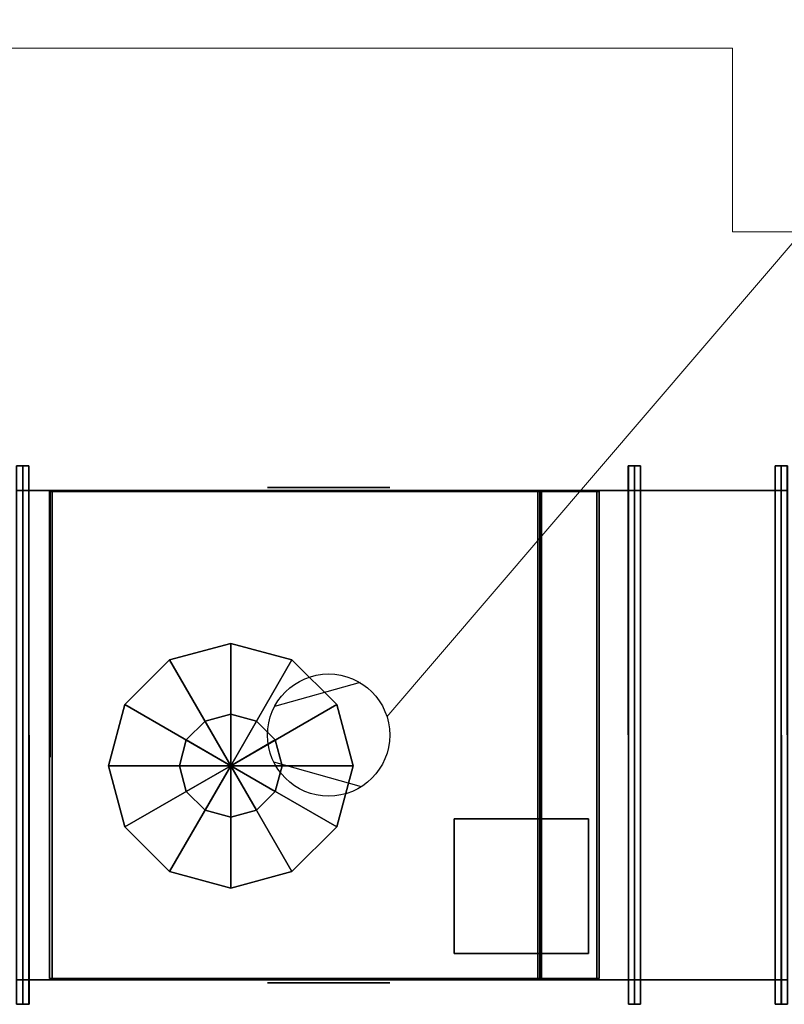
# Model space of a CAD drawing. Header units: millimetres. Extents: x 0 to 1216358, y -266558 to 2852.
# Tile 55 of 76: x 1161647 to 1162272, y -229531 to -228727. Entities that reach past the tile are written whole.
import ezdxf

# ---------------------------------------------------------------- set-up
doc = ezdxf.new("R2010")
doc.units = ezdxf.units.MM
doc.layers.get('0').update_dxf_attribs({"lineweight": 13})
doc.layers.add('1-UT-POPIS', color=7, linetype='Continuous', lineweight=13)
for name, color, linetype in [('MAT_253_BYOLXP003919182844', 253, 'Continuous'), ('MAT_30_BYOLXP003919182844', 30, 'Continuous'), ('MAT_42_BYOLXP003919182844', 42, 'Continuous'), ('Mat_mar_BYOLXP003919182844', 7, 'Continuous')]:
    doc.layers.add(name, color=color, linetype=linetype)

# ---------------------------------------------------------------- blocks, each defined once
blk = doc.blocks.new('1261_25_BYOLXP003919182844')
at = {"layer": 'MAT_253_BYOLXP003919182844'}
for points in [[(2755.0376, 2719.9893, -440.0992), (2755.0376, 2279.9893, -440.0992), (2750.0376, 2279.9893, -440.0992), (2750.0376, 2719.9893, -440.0992)], [(2755.0376, 2719.9893, -420.0992), (2750.0376, 2719.9893, -420.0992), (2750.0376, 2279.9893, -420.0992), (2755.0376, 2279.9893, -420.0992)], [(2755.0376, 2719.9893, -440.0992), (2750.0376, 2719.9893, -440.0992), (2750.0376, 2719.9893, -420.0992), (2755.0376, 2719.9893, -420.0992)], [(2750.0376, 2719.9893, -440.0992), (2750.0376, 2279.9893, -440.0992), (2750.0376, 2279.9893, -420.0992), (2750.0376, 2719.9893, -420.0992)], [(2755.0376, 2719.9893, -220.0992), (2755.0376, 2279.9893, -220.0992), (2750.0376, 2279.9893, -220.0992), (2750.0376, 2719.9893, -220.0992)], [(2755.0376, 2719.9893, -200.0992), (2750.0376, 2719.9893, -200.0992), (2750.0376, 2279.9893, -200.0992), (2755.0376, 2279.9893, -200.0992)], [(2755.0376, 2719.9893, -220.0992), (2750.0376, 2719.9893, -220.0992), (2750.0376, 2719.9893, -200.0992), (2755.0376, 2719.9893, -200.0992)], [(2750.0376, 2719.9893, -220.0992), (2750.0376, 2279.9893, -220.0992), (2750.0376, 2279.9893, -200.0992), (2750.0376, 2719.9893, -200.0992)], [(2755.0376, 2719.9893, -420.0992), (2750.0376, 2719.9893, -420.0992), (2750.0376, 2719.9893, -220.0992), (2755.0376, 2719.9893, -220.0992)], [(2750.0376, 2719.9893, -420.0992), (2750.0376, 2699.9893, -420.0992), (2750.0376, 2699.9893, -220.0992), (2750.0376, 2719.9893, -220.0992)], [(2755.0376, 2279.9893, -440.0992), (2755.0376, 2719.9893, -440.0992), (2755.0376, 2719.9893, -420.0992), (2755.0376, 2279.9893, -420.0992)], [(2755.0376, 2279.9893, -220.0992), (2755.0376, 2719.9893, -220.0992), (2755.0376, 2719.9893, -200.0992), (2755.0376, 2279.9893, -200.0992)], [(2755.0376, 2699.9893, -420.0992), (2755.0376, 2719.9893, -420.0992), (2755.0376, 2719.9893, -220.0992), (2755.0376, 2699.9893, -220.0992)], [(2750.0376, 2699.9893, -420.0992), (2755.0376, 2699.9893, -420.0992), (2755.0376, 2699.9893, -220.0992), (2750.0376, 2699.9893, -220.0992)], [(2755.0376, 2299.9893, -420.0992), (2750.0376, 2299.9893, -420.0992), (2750.0376, 2299.9893, -220.0992), (2755.0376, 2299.9893, -220.0992)], [(2750.0376, 2299.9893, -420.0992), (2750.0376, 2279.9893, -420.0992), (2750.0376, 2279.9893, -220.0992), (2750.0376, 2299.9893, -220.0992)], [(2755.0376, 2279.9893, -420.0992), (2755.0376, 2299.9893, -420.0992), (2755.0376, 2299.9893, -220.0992), (2755.0376, 2279.9893, -220.0992)], [(2750.0376, 2279.9893, -440.0992), (2755.0376, 2279.9893, -440.0992), (2755.0376, 2279.9893, -420.0992), (2750.0376, 2279.9893, -420.0992)], [(2750.0376, 2279.9893, -220.0992), (2755.0376, 2279.9893, -220.0992), (2755.0376, 2279.9893, -200.0992), (2750.0376, 2279.9893, -200.0992)], [(2750.0376, 2279.9893, -420.0992), (2755.0376, 2279.9893, -420.0992), (2755.0376, 2279.9893, -220.0992), (2750.0376, 2279.9893, -220.0992)]]:
    blk.add_3dface(points, dxfattribs=at)
blk = doc.blocks.new('1001_28_BYOLXP003919182844')
at = {"layer": 'MAT_253_BYOLXP003919182844'}
for points in [[(2530.0376, 2611.5894, -465.0992), (2580.0376, 2624.9893, -465.0992), (2580.0376, 2524.9893, -465.0992), (2493.4375, 2574.9893, -465.0992)], [(2580.0376, 2524.9893, -430.0992), (2630.0376, 2611.5894, -430.0992), (2580.0376, 2624.9893, -430.0992), (2530.0376, 2611.5894, -430.0992)], [(2530.0376, 2611.5894, -430.0992), (2580.0376, 2624.9893, -430.0992), (2580.0376, 2624.9893, -465.0992), (2530.0376, 2611.5894, -465.0992)], [(2630.0376, 2611.5894, -465.0992), (2666.6375, 2574.9893, -465.0992), (2580.0376, 2524.9893, -465.0992), (2580.0376, 2624.9893, -465.0992)], [(2580.0376, 2624.9893, -430.0992), (2630.0376, 2611.5894, -430.0992), (2630.0376, 2611.5894, -465.0992), (2580.0376, 2624.9893, -465.0992)], [(2580.0376, 2524.9893, -430.0992), (2530.0376, 2611.5894, -430.0992), (2493.4375, 2574.9893, -430.0992), (2480.0376, 2524.9893, -430.0992)], [(2493.4375, 2574.9893, -430.0992), (2530.0376, 2611.5894, -430.0992), (2530.0376, 2611.5894, -465.0992), (2493.4375, 2574.9893, -465.0992)], [(2580.0376, 2524.9893, -430.0992), (2680.0376, 2524.9893, -430.0992), (2666.6375, 2574.9893, -430.0992), (2630.0376, 2611.5894, -430.0992)], [(2630.0376, 2611.5894, -430.0992), (2666.6375, 2574.9893, -430.0992), (2666.6375, 2574.9893, -465.0992), (2630.0376, 2611.5894, -465.0992)], [(2580.0376, 2524.9893, -465.0992), (2493.4375, 2474.9893, -465.0992), (2480.0376, 2524.9893, -465.0992), (2493.4375, 2574.9893, -465.0992)], [(2480.0376, 2524.9893, -430.0992), (2493.4375, 2574.9893, -430.0992), (2493.4375, 2574.9893, -465.0992), (2480.0376, 2524.9893, -465.0992)], [(2680.0376, 2524.9893, -465.0992), (2666.6375, 2474.9893, -465.0992), (2580.0376, 2524.9893, -465.0992), (2666.6375, 2574.9893, -465.0992)], [(2666.6375, 2574.9893, -430.0992), (2680.0376, 2524.9893, -430.0992), (2680.0376, 2524.9893, -465.0992), (2666.6375, 2574.9893, -465.0992)], [(2493.4375, 2474.9893, -320.0992), (2480.0376, 2524.9893, -320.0992), (2480.0376, 2524.9893, -419.0992), (2493.4375, 2474.9893, -419.0992)], [(2493.4375, 2474.9893, -430.0992), (2480.0376, 2524.9893, -430.0992), (2480.0376, 2524.9893, -465.0992), (2493.4375, 2474.9893, -465.0992)], [(2580.0376, 2524.9893, -430.0992), (2480.0376, 2524.9893, -430.0992), (2493.4375, 2474.9893, -430.0992), (2530.0376, 2438.3892, -430.0992)], [(2530.0376, 2438.3892, -465.0992), (2493.4375, 2474.9893, -465.0992), (2580.0376, 2524.9893, -465.0992), (2580.0376, 2424.9893, -465.0992)], [(2580.0376, 2524.9893, -430.0992), (2530.0376, 2438.3892, -430.0992), (2580.0376, 2424.9893, -430.0992), (2630.0376, 2438.3892, -430.0992)], [(2630.0376, 2438.3892, -465.0992), (2580.0376, 2424.9893, -465.0992), (2580.0376, 2524.9893, -465.0992), (2666.6375, 2474.9893, -465.0992)], [(2580.0376, 2524.9893, -430.0992), (2630.0376, 2438.3892, -430.0992), (2666.6375, 2474.9893, -430.0992), (2680.0376, 2524.9893, -430.0992)], [(2680.0376, 2524.9893, -430.0992), (2666.6375, 2474.9893, -430.0992), (2666.6375, 2474.9893, -465.0992), (2680.0376, 2524.9893, -465.0992)], [(2530.0376, 2438.3892, -430.0992), (2493.4375, 2474.9893, -430.0992), (2493.4375, 2474.9893, -465.0992), (2530.0376, 2438.3892, -465.0992)], [(2666.6375, 2474.9893, -430.0992), (2630.0376, 2438.3892, -430.0992), (2630.0376, 2438.3892, -465.0992), (2666.6375, 2474.9893, -465.0992)], [(2580.0376, 2424.9893, -430.0992), (2530.0376, 2438.3892, -430.0992), (2530.0376, 2438.3892, -465.0992), (2580.0376, 2424.9893, -465.0992)], [(2630.0376, 2438.3892, -430.0992), (2580.0376, 2424.9893, -430.0992), (2580.0376, 2424.9893, -465.0992), (2630.0376, 2438.3892, -465.0992)]]:
    blk.add_3dface(points, dxfattribs=at)
blk = doc.blocks.new('1001_29_BYOLXP003919182844')
at = {"layer": 'MAT_30_BYOLXP003919182844'}
for points in [[(2580.0376, 2524.9893, -465.0992), (2559.0376, 2561.3594, -465.0992), (2543.6675, 2545.9893, -465.0992), (2538.0376, 2524.9893, -465.0992)], [(2559.0376, 2561.3594, -470.0992), (2580.0376, 2566.9893, -470.0992), (2580.0376, 2524.9893, -470.0992), (2543.6675, 2545.9893, -470.0992)], [(2543.6675, 2545.9893, -465.0992), (2559.0376, 2561.3594, -465.0992), (2559.0376, 2561.3594, -470.0992), (2543.6675, 2545.9893, -470.0992)], [(2580.0376, 2524.9893, -465.0992), (2601.0376, 2561.3594, -465.0992), (2580.0376, 2566.9893, -465.0992), (2559.0376, 2561.3594, -465.0992)], [(2559.0376, 2561.3594, -465.0992), (2580.0376, 2566.9893, -465.0992), (2580.0376, 2566.9893, -470.0992), (2559.0376, 2561.3594, -470.0992)], [(2601.0376, 2561.3594, -470.0992), (2616.4075, 2545.9893, -470.0992), (2580.0376, 2524.9893, -470.0992), (2580.0376, 2566.9893, -470.0992)], [(2580.0376, 2566.9893, -465.0992), (2601.0376, 2561.3594, -465.0992), (2601.0376, 2561.3594, -470.0992), (2580.0376, 2566.9893, -470.0992)], [(2580.0376, 2524.9893, -465.0992), (2622.0376, 2524.9893, -465.0992), (2616.4075, 2545.9893, -465.0992), (2601.0376, 2561.3594, -465.0992)], [(2601.0376, 2561.3594, -465.0992), (2616.4075, 2545.9893, -465.0992), (2616.4075, 2545.9893, -470.0992), (2601.0376, 2561.3594, -470.0992)], [(2580.0376, 2524.9893, -470.0992), (2543.6675, 2503.9893, -470.0992), (2538.0376, 2524.9893, -470.0992), (2543.6675, 2545.9893, -470.0992)], [(2538.0376, 2524.9893, -465.0992), (2543.6675, 2545.9893, -465.0992), (2543.6675, 2545.9893, -470.0992), (2538.0376, 2524.9893, -470.0992)], [(2622.0376, 2524.9893, -470.0992), (2616.4075, 2503.9893, -470.0992), (2580.0376, 2524.9893, -470.0992), (2616.4075, 2545.9893, -470.0992)], [(2616.4075, 2545.9893, -465.0992), (2622.0376, 2524.9893, -465.0992), (2622.0376, 2524.9893, -470.0992), (2616.4075, 2545.9893, -470.0992)], [(2543.6675, 2503.9893, -465.0992), (2538.0376, 2524.9893, -465.0992), (2538.0376, 2524.9893, -470.0992), (2543.6675, 2503.9893, -470.0992)], [(2580.0376, 2524.9893, -465.0992), (2538.0376, 2524.9893, -465.0992), (2543.6675, 2503.9893, -465.0992), (2559.0376, 2488.6194, -465.0992)], [(2559.0376, 2488.6194, -470.0992), (2543.6675, 2503.9893, -470.0992), (2580.0376, 2524.9893, -470.0992), (2580.0376, 2482.9893, -470.0992)], [(2580.0376, 2524.9893, -465.0992), (2559.0376, 2488.6194, -465.0992), (2580.0376, 2482.9893, -465.0992), (2601.0376, 2488.6194, -465.0992)], [(2601.0376, 2488.6194, -470.0992), (2580.0376, 2482.9893, -470.0992), (2580.0376, 2524.9893, -470.0992), (2616.4075, 2503.9893, -470.0992)], [(2580.0376, 2524.9893, -465.0992), (2601.0376, 2488.6194, -465.0992), (2616.4075, 2503.9893, -465.0992), (2622.0376, 2524.9893, -465.0992)], [(2622.0376, 2524.9893, -465.0992), (2616.4075, 2503.9893, -465.0992), (2616.4075, 2503.9893, -470.0992), (2622.0376, 2524.9893, -470.0992)], [(2559.0376, 2488.6194, -465.0992), (2543.6675, 2503.9893, -465.0992), (2543.6675, 2503.9893, -470.0992), (2559.0376, 2488.6194, -470.0992)], [(2616.4075, 2503.9893, -465.0992), (2601.0376, 2488.6194, -465.0992), (2601.0376, 2488.6194, -470.0992), (2616.4075, 2503.9893, -470.0992)], [(2580.0376, 2482.9893, -465.0992), (2559.0376, 2488.6194, -465.0992), (2559.0376, 2488.6194, -470.0992), (2580.0376, 2482.9893, -470.0992)], [(2601.0376, 2488.6194, -465.0992), (2580.0376, 2482.9893, -465.0992), (2580.0376, 2482.9893, -470.0992), (2601.0376, 2488.6194, -470.0992)]]:
    blk.add_3dface(points, dxfattribs=at)
blk = doc.blocks.new('1005_30_BYOLXP003919182844')
at = {"layer": 'MAT_253_BYOLXP003919182844'}
blk.add_3dface([(2750.0376, 2699.9893, -420.0992), (2250.0376, 2699.9893, -420.0992), (2250.0376, 2699.9893, -220.0992), (2750.0376, 2699.9893, -220.0992)], dxfattribs=at)
blk = doc.blocks.new('M_P_31_BYOLXP003919182844')
at = {"layer": 'Mat_mar_BYOLXP003919182844', "color": 110}
for points in [[(2500.071, 2702.4893, -370.0992), (2505.1477, 2702.4893, -369.8322), (2510.0911, 2702.4893, -369.0311), (2514.9006, 2702.4893, -367.8295), (2519.4431, 2702.4893, -366.1606), (2523.8518, 2702.4893, -364.0244), (2527.9268, 2702.4893, -361.5544), (2531.801, 2702.4893, -358.6172), (2535.3416, 2702.4893, -355.4129), (2538.6147, 2702.4893, -351.8081), (2541.4871, 2702.4893, -348.0031), (2543.9587, 2702.4893, -343.931), (2546.0964, 2702.4893, -339.5251), (2547.7664, 2702.4893, -334.9189), (2549.0356, 2702.4893, -330.1125), (2549.7705, 2702.4893, -325.1726), (2550.0376, 2702.4893, -320.0992), (2549.7705, 2702.4893, -315.0258), (2549.0356, 2702.4893, -310.0858), (2547.7664, 2702.4893, -305.2127), (2546.0964, 2702.4893, -300.6733), (2543.9587, 2702.4893, -296.2674), (2541.4871, 2702.4893, -292.1953), (2538.6147, 2702.4893, -288.3235), (2535.3416, 2702.4893, -284.8522), (2531.801, 2702.4893, -281.5811), (2527.9268, 2702.4893, -278.7107), (2523.8518, 2702.4893, -276.2407), (2519.4431, 2702.4893, -274.0378), (2514.9006, 2702.4893, -272.4356), (2510.0911, 2702.4893, -271.1005), (2505.1477, 2702.4893, -270.3662), (2500.071, 2702.4893, -270.0992), (2494.9275, 2702.4893, -270.3662), (2489.9841, 2702.4893, -271.1005), (2485.1746, 2702.4893, -272.4356), (2480.6321, 2702.4893, -274.0378), (2476.2234, 2702.4893, -276.2407), (2472.1484, 2702.4893, -278.7107), (2468.2742, 2702.4893, -281.5811), (2464.6667, 2702.4893, -284.8522), (2461.5273, 2702.4893, -288.3235), (2458.5881, 2702.4893, -292.1953), (2456.0496, 2702.4893, -296.2674), (2453.9788, 2702.4893, -300.6733), (2452.3088, 2702.4893, -305.2127), (2451.0396, 2702.4893, -310.0858), (2450.3047, 2702.4893, -315.0258), (2450.0376, 2702.4893, -320.0992), (2450.3047, 2702.4893, -325.1726), (2451.0396, 2702.4893, -330.1125), (2452.3088, 2702.4893, -334.9189), (2453.9788, 2702.4893, -339.5251), (2456.0496, 2702.4893, -343.931), (2458.5881, 2702.4893, -348.0031), (2461.5273, 2702.4893, -351.8081), (2464.6667, 2702.4893, -355.4129), (2468.2742, 2702.4893, -358.6172), (2472.1484, 2702.4893, -361.5544), (2476.2234, 2702.4893, -364.0244), (2480.6321, 2702.4893, -366.1606), (2485.1746, 2702.4893, -367.8295), (2489.9841, 2702.4893, -369.0311), (2494.9275, 2702.4893, -369.8322), (2500.071, 2702.4893, -370.0992)], [(2473.2173, 2702.4893, -362.3555), (2544.894, 2702.4893, -342.1953)], [(2474.3528, 2702.4893, -277.1753), (2544.3596, 2702.4893, -296.8015)]]:
    blk.add_polyline3d(points, dxfattribs=at)
blk = doc.blocks.new('M_E_32_BYOLXP003919182844')
at = {"layer": 'Mat_mar_BYOLXP003919182844'}
blk.add_blockref('M_P_31_BYOLXP003919182844', (0, 0), dxfattribs=at)
blk = doc.blocks.new('1006_33_BYOLXP003919182844')
at = {"layer": 'MAT_253_BYOLXP003919182844'}
blk.add_3dface([(2250.0376, 2299.9893, -420.0992), (2750.0376, 2299.9893, -420.0992), (2750.0376, 2299.9893, -220.0992), (2250.0376, 2299.9893, -220.0992)], dxfattribs=at)
blk = doc.blocks.new('M_P_34_BYOLXP003919182844')
at = {"layer": 'Mat_mar_BYOLXP003919182844', "color": 110}
for points in [[(2500.071, 2297.4893, -270.0992), (2505.1477, 2297.4893, -270.3662), (2510.0911, 2297.4893, -271.1673), (2514.9006, 2297.4893, -272.3689), (2519.4431, 2297.4893, -274.0378), (2523.8518, 2297.4893, -276.174), (2527.9268, 2297.4893, -278.6439), (2531.801, 2297.4893, -281.5811), (2535.3416, 2297.4893, -284.7854), (2538.6147, 2297.4893, -288.3902), (2541.4871, 2297.4893, -292.1953), (2543.9587, 2297.4893, -296.2674), (2546.0964, 2297.4893, -300.6733), (2547.7664, 2297.4893, -305.2794), (2549.0356, 2297.4893, -310.0858), (2549.7705, 2297.4893, -315.0258), (2550.0376, 2297.4893, -320.0992), (2549.7705, 2297.4893, -325.1726), (2549.0356, 2297.4893, -330.1125), (2547.7664, 2297.4893, -334.9857), (2546.0964, 2297.4893, -339.5251), (2543.9587, 2297.4893, -343.931), (2541.4871, 2297.4893, -348.0031), (2538.6147, 2297.4893, -351.8749), (2535.3416, 2297.4893, -355.3462), (2531.801, 2297.4893, -358.6172), (2527.9268, 2297.4893, -361.4877), (2523.8518, 2297.4893, -363.9577), (2519.4431, 2297.4893, -366.1606), (2514.9006, 2297.4893, -367.7627), (2510.0911, 2297.4893, -369.0978), (2505.1477, 2297.4893, -369.8322), (2500.071, 2297.4893, -370.0992), (2494.9275, 2297.4893, -369.8322), (2489.9841, 2297.4893, -369.0978), (2485.1746, 2297.4893, -367.7627), (2480.6321, 2297.4893, -366.1606), (2476.2234, 2297.4893, -363.9577), (2472.1484, 2297.4893, -361.4877), (2468.2742, 2297.4893, -358.6172), (2464.6667, 2297.4893, -355.3462), (2461.5273, 2297.4893, -351.8749), (2458.5881, 2297.4893, -348.0031), (2456.0496, 2297.4893, -343.931), (2453.9788, 2297.4893, -339.5251), (2452.3088, 2297.4893, -334.9857), (2451.0396, 2297.4893, -330.1125), (2450.3047, 2297.4893, -325.1726), (2450.0376, 2297.4893, -320.0992), (2450.3047, 2297.4893, -315.0258), (2451.0396, 2297.4893, -310.0858), (2452.3088, 2297.4893, -305.2794), (2453.9788, 2297.4893, -300.6733), (2456.0496, 2297.4893, -296.2674), (2458.5881, 2297.4893, -292.1953), (2461.5273, 2297.4893, -288.3902), (2464.6667, 2297.4893, -284.7854), (2468.2742, 2297.4893, -281.5811), (2472.1484, 2297.4893, -278.6439), (2476.2234, 2297.4893, -276.174), (2480.6321, 2297.4893, -274.0378), (2485.1746, 2297.4893, -272.3689), (2489.9841, 2297.4893, -271.1673), (2494.9275, 2297.4893, -270.3662), (2500.071, 2297.4893, -270.0992)], [(2473.2173, 2297.4893, -277.8428), (2544.894, 2297.4893, -298.0031)], [(2474.3528, 2297.4893, -363.0231), (2544.3596, 2297.4893, -343.3969)]]:
    blk.add_polyline3d(points, dxfattribs=at)
blk = doc.blocks.new('M_E_35_BYOLXP003919182844')
at = {"layer": 'Mat_mar_BYOLXP003919182844'}
blk.add_blockref('M_P_34_BYOLXP003919182844', (0, 0), dxfattribs=at)
blk = doc.blocks.new('1003_36_BYOLXP003919182844')
at = {"layer": 'MAT_253_BYOLXP003919182844'}
blk.add_3dface([(2750.0376, 2699.9893, -220.0992), (2250.0376, 2699.9893, -220.0992), (2250.0376, 2299.9893, -220.0992), (2750.0376, 2299.9893, -220.0992)], dxfattribs=at)
blk = doc.blocks.new('M_P_37_BYOLXP003919182844')
at = {"layer": 'Mat_mar_BYOLXP003919182844', "color": 110}
for points in [[(2500.071, 2549.9893, -217.5992), (2505.1477, 2549.7222, -217.5992), (2510.0911, 2548.9211, -217.5992), (2514.9006, 2547.7195, -217.5992), (2519.4431, 2546.0508, -217.5992), (2523.8518, 2543.9146, -217.5992), (2527.9268, 2541.4446, -217.5992), (2531.801, 2538.5073, -217.5992), (2535.3416, 2535.303, -217.5992), (2538.6147, 2531.6982, -217.5992), (2541.4871, 2527.8931, -217.5992), (2543.9587, 2523.821, -217.5992), (2546.0964, 2519.415, -217.5992), (2547.7664, 2514.8091, -217.5992), (2549.0356, 2510.0027, -217.5992), (2549.7705, 2505.0627, -217.5992), (2550.0376, 2499.9893, -217.5992), (2549.7705, 2494.9158, -217.5992), (2549.0356, 2489.9758, -217.5992), (2547.7664, 2485.1028, -217.5992), (2546.0964, 2480.5635, -217.5992), (2543.9587, 2476.1575, -217.5992), (2541.4871, 2472.0854, -217.5992), (2538.6147, 2468.2136, -217.5992), (2535.3416, 2464.7422, -217.5992), (2531.801, 2461.4712, -217.5992), (2527.9268, 2458.6008, -217.5992), (2523.8518, 2456.1309, -217.5992), (2519.4431, 2453.9277, -217.5992), (2514.9006, 2452.3257, -217.5992), (2510.0911, 2450.9905, -217.5992), (2505.1477, 2450.2563, -217.5992), (2500.071, 2449.9893, -217.5992), (2494.9275, 2450.2563, -217.5992), (2489.9841, 2450.9905, -217.5992), (2485.1746, 2452.3257, -217.5992), (2480.6321, 2453.9277, -217.5992), (2476.2234, 2456.1309, -217.5992), (2472.1484, 2458.6008, -217.5992), (2468.2742, 2461.4712, -217.5992), (2464.6667, 2464.7422, -217.5992), (2461.5273, 2468.2136, -217.5992), (2458.5881, 2472.0854, -217.5992), (2456.0496, 2476.1575, -217.5992), (2453.9788, 2480.5635, -217.5992), (2452.3088, 2485.1028, -217.5992), (2451.0396, 2489.9758, -217.5992), (2450.3047, 2494.9158, -217.5992), (2450.0376, 2499.9893, -217.5992), (2450.3047, 2505.0627, -217.5992), (2451.0396, 2510.0027, -217.5992), (2452.3088, 2514.8091, -217.5992), (2453.9788, 2519.415, -217.5992), (2456.0496, 2523.821, -217.5992), (2458.5881, 2527.8931, -217.5992), (2461.5273, 2531.6982, -217.5992), (2464.6667, 2535.303, -217.5992), (2468.2742, 2538.5073, -217.5992), (2472.1484, 2541.4446, -217.5992), (2476.2234, 2543.9146, -217.5992), (2480.6321, 2546.0508, -217.5992), (2485.1746, 2547.7195, -217.5992), (2489.9841, 2548.9211, -217.5992), (2494.9275, 2549.7222, -217.5992), (2500.071, 2549.9893, -217.5992)], [(2473.2173, 2542.2456, -217.5992), (2544.894, 2522.0854, -217.5992)], [(2474.3528, 2457.0654, -217.5992), (2544.3596, 2476.6914, -217.5992)]]:
    blk.add_polyline3d(points, dxfattribs=at)
blk = doc.blocks.new('M_E_38_BYOLXP003919182844')
at = {"layer": 'Mat_mar_BYOLXP003919182844'}
blk.add_blockref('M_P_37_BYOLXP003919182844', (0, 0), dxfattribs=at)
blk = doc.blocks.new('1380_39_BYOLXP003919182844')
at = {"layer": 'MAT_253_BYOLXP003919182844'}
blk.add_3dface([(2250.0376, 2699.9893, -420.1602), (2750.0376, 2699.9893, -420.1603), (2750.0376, 2299.9893, -419.9974), (2250.0376, 2299.9893, -419.9973)], dxfattribs=at)
blk = doc.blocks.new('1283_40_BYOLXP003919182844')
at = {"layer": 'MAT_253_BYOLXP003919182844'}
for points in [[(2530.0376, 2611.5894, -419.0992), (2580.0376, 2624.9893, -419.0992), (2580.0376, 2524.9893, -419.0992), (2493.4375, 2574.9893, -419.0992)], [(2530.0376, 2611.5894, -320.0992), (2580.0376, 2624.9893, -320.0992), (2580.0376, 2624.9893, -419.0992), (2530.0376, 2611.5894, -419.0992)], [(2580.0376, 2524.9893, -320.0992), (2630.0376, 2611.5894, -320.0992), (2580.0376, 2624.9893, -320.0992), (2530.0376, 2611.5894, -320.0992)], [(2580.0376, 2624.9893, -320.0992), (2630.0376, 2611.5894, -320.0992), (2630.0376, 2611.5894, -419.0992), (2580.0376, 2624.9893, -419.0992)], [(2630.0376, 2611.5894, -419.0992), (2666.6375, 2574.9893, -419.0992), (2580.0376, 2524.9893, -419.0992), (2580.0376, 2624.9893, -419.0992)], [(2580.0376, 2524.9893, -320.0992), (2530.0376, 2611.5894, -320.0992), (2493.4375, 2574.9893, -320.0992), (2480.0376, 2524.9893, -320.0992)], [(2493.4375, 2574.9893, -320.0992), (2530.0376, 2611.5894, -320.0992), (2530.0376, 2611.5894, -419.0992), (2493.4375, 2574.9893, -419.0992)], [(2580.0376, 2524.9893, -320.0992), (2680.0376, 2524.9893, -320.0992), (2666.6375, 2574.9893, -320.0992), (2630.0376, 2611.5894, -320.0992)], [(2630.0376, 2611.5894, -320.0992), (2666.6375, 2574.9893, -320.0992), (2666.6375, 2574.9893, -419.0992), (2630.0376, 2611.5894, -419.0992)], [(2580.0376, 2524.9893, -419.0992), (2493.4375, 2474.9893, -419.0992), (2480.0376, 2524.9893, -419.0992), (2493.4375, 2574.9893, -419.0992)], [(2480.0376, 2524.9893, -320.0992), (2493.4375, 2574.9893, -320.0992), (2493.4375, 2574.9893, -419.0992), (2480.0376, 2524.9893, -419.0992)], [(2680.0376, 2524.9893, -419.0992), (2666.6375, 2474.9893, -419.0992), (2580.0376, 2524.9893, -419.0992), (2666.6375, 2574.9893, -419.0992)], [(2666.6375, 2574.9893, -320.0992), (2680.0376, 2524.9893, -320.0992), (2680.0376, 2524.9893, -419.0992), (2666.6375, 2574.9893, -419.0992)], [(2580.0376, 2524.9893, -320.0992), (2480.0376, 2524.9893, -320.0992), (2493.4375, 2474.9893, -320.0992), (2530.0376, 2438.3892, -320.0992)], [(2530.0376, 2438.3892, -419.0992), (2493.4375, 2474.9893, -419.0992), (2580.0376, 2524.9893, -419.0992), (2580.0376, 2424.9893, -419.0992)], [(2580.0376, 2524.9893, -320.0992), (2530.0376, 2438.3892, -320.0992), (2580.0376, 2424.9893, -320.0992), (2630.0376, 2438.3892, -320.0992)], [(2630.0376, 2438.3892, -419.0992), (2580.0376, 2424.9893, -419.0992), (2580.0376, 2524.9893, -419.0992), (2666.6375, 2474.9893, -419.0992)], [(2580.0376, 2524.9893, -320.0992), (2630.0376, 2438.3892, -320.0992), (2666.6375, 2474.9893, -320.0992), (2680.0376, 2524.9893, -320.0992)], [(2680.0376, 2524.9893, -320.0992), (2666.6375, 2474.9893, -320.0992), (2666.6375, 2474.9893, -419.0992), (2680.0376, 2524.9893, -419.0992)], [(2530.0376, 2438.3892, -320.0992), (2493.4375, 2474.9893, -320.0992), (2493.4375, 2474.9893, -419.0992), (2530.0376, 2438.3892, -419.0992)], [(2666.6375, 2474.9893, -320.0992), (2630.0376, 2438.3892, -320.0992), (2630.0376, 2438.3892, -419.0992), (2666.6375, 2474.9893, -419.0992)], [(2580.0376, 2424.9893, -320.0992), (2530.0376, 2438.3892, -320.0992), (2530.0376, 2438.3892, -419.0992), (2580.0376, 2424.9893, -419.0992)], [(2630.0376, 2438.3892, -320.0992), (2580.0376, 2424.9893, -320.0992), (2580.0376, 2424.9893, -419.0992), (2630.0376, 2438.3892, -419.0992)]]:
    blk.add_3dface(points, dxfattribs=at)
blk = doc.blocks.new('1283_41_BYOLXP003919182844')
at = {"layer": 'MAT_253_BYOLXP003919182844'}
for points in [[(2278.9775, 2698.968, -418.9804), (2327.3774, 2698.9895, -314.0808), (2329.0776, 2698.9893, -315.2279), (2280.6775, 2698.9678, -420.0804)], [(2278.9775, 2300.968, -418.8994), (2327.3774, 2300.9895, -313.9994), (2327.3774, 2698.9895, -314.0808), (2278.9775, 2698.968, -418.9804)], [(2280.6775, 2300.9678, -419.9994), (2278.9775, 2300.968, -418.8994), (2278.9775, 2698.968, -418.9804), (2280.6775, 2698.9678, -420.0804)], [(2329.0776, 2300.9893, -315.1465), (2280.6775, 2300.9678, -419.9994), (2280.6775, 2698.9678, -420.0804), (2329.0776, 2698.9893, -315.2279)], [(2726.0776, 2698.9895, -314.0809), (2326.0776, 2698.9895, -314.0808), (2326.0776, 2300.989, -313.9994), (2726.0776, 2300.989, -313.9995)], [(2726.0776, 2698.989, -316.0805), (2326.0776, 2698.989, -316.0804), (2326.0776, 2698.9895, -314.0808), (2726.0776, 2698.9895, -314.0809)], [(2326.0776, 2698.989, -316.0804), (2326.0776, 2300.9885, -315.9994), (2326.0776, 2300.989, -313.9994), (2326.0776, 2698.9895, -314.0808)], [(2726.0776, 2698.989, -316.0805), (2726.0776, 2300.9885, -315.9995), (2326.0776, 2300.9885, -315.9994), (2326.0776, 2698.989, -316.0804)], [(2327.3774, 2300.989, -315.9994), (2327.3774, 2300.9895, -313.9994), (2327.3774, 2698.9895, -314.0807), (2327.3774, 2698.989, -316.0804)], [(2327.3774, 2300.9895, -313.9994), (2329.0776, 2300.9893, -315.1465), (2329.0776, 2698.9893, -315.2279), (2327.3774, 2698.9895, -314.0808)], [(2726.0776, 2698.989, -316.1945), (2726.0776, 2699.0085, -220.1905), (2728.0776, 2699.0085, -220.1905), (2728.0776, 2698.989, -316.1945)], [(2726.0776, 2300.989, -316.1134), (2726.0776, 2301.0085, -220.1094), (2726.0776, 2699.0085, -220.1905), (2726.0776, 2698.989, -316.1945)], [(2726.0776, 2301.0085, -220.1094), (2728.0776, 2301.0085, -220.1094), (2728.0776, 2699.0085, -220.1905), (2726.0776, 2699.0085, -220.1905)], [(2726.0776, 2300.9885, -315.9995), (2726.0776, 2698.989, -316.0805), (2726.0776, 2698.9895, -314.0809), (2726.0776, 2300.989, -313.9995)], [(2728.0776, 2300.989, -316.1134), (2726.0776, 2300.989, -316.1134), (2726.0776, 2698.989, -316.1945), (2728.0776, 2698.989, -316.1945)], [(2728.0776, 2301.0085, -220.1094), (2728.0776, 2300.989, -316.1134), (2728.0776, 2698.989, -316.1945), (2728.0776, 2699.0085, -220.1905)], [(2727.6775, 2301.397, -420.0995), (2727.6775, 2517.9678, -420.1436), (2727.6775, 2517.9895, -314.0436), (2727.6775, 2301.4185, -313.9995)], [(2278.9775, 2300.968, -418.8994), (2280.6775, 2300.9678, -419.9994), (2329.0776, 2300.9893, -315.1465), (2327.3774, 2300.9895, -313.9994)], [(2326.0776, 2300.9885, -315.9994), (2726.0776, 2300.9885, -315.9995), (2726.0776, 2300.989, -313.9995), (2326.0776, 2300.989, -313.9994)], [(2726.0776, 2300.989, -316.1134), (2728.0776, 2300.989, -316.1134), (2728.0776, 2301.0085, -220.1094), (2726.0776, 2301.0085, -220.1094)]]:
    blk.add_3dface(points, dxfattribs=at)
blk = doc.blocks.new('1261_42_BYOLXP003919182844')
at = {"layer": 'MAT_253_BYOLXP003919182844'}
for points in [[(2744.927, 2719.9768, -220.0012), (2744.9224, 2719.9722, -200.0012), (2749.9224, 2719.9734, -200), (2749.927, 2719.9778, -220)], [(2745.0273, 2279.9768, -220.1015), (2745.0227, 2279.9722, -200.1015), (2744.9224, 2719.9722, -200.0012), (2744.927, 2719.9768, -220.0012)], [(2744.9224, 2719.9722, -200.0012), (2745.0227, 2279.9722, -200.1015), (2750.0227, 2279.9734, -200.1003), (2749.9224, 2719.9734, -200)], [(2744.9724, 2720.0225, -420.0011), (2744.927, 2719.9768, -220.0012), (2749.927, 2719.9778, -220), (2749.9724, 2720.0234, -420)], [(2744.9771, 2700.0225, -420.0057), (2744.9314, 2699.9768, -220.0057), (2744.927, 2719.9768, -220.0012), (2744.9724, 2720.0225, -420.0011)], [(2745.0273, 2279.9768, -220.1015), (2744.927, 2719.9768, -220.0012), (2749.927, 2719.9778, -220), (2750.0273, 2279.9778, -220.1003)], [(2744.9771, 2720.0269, -440.0011), (2744.9724, 2720.0225, -420.0011), (2749.9724, 2720.0234, -420), (2749.9771, 2720.0281, -440)], [(2745.0774, 2280.0269, -440.1015), (2745.0728, 2280.0225, -420.1015), (2744.9724, 2720.0225, -420.0011), (2744.9771, 2720.0269, -440.0011)], [(2744.9724, 2720.0225, -420.0011), (2745.0728, 2280.0225, -420.1015), (2750.0728, 2280.0234, -420.1003), (2749.9724, 2720.0234, -420)], [(2745.0774, 2280.0269, -440.1015), (2744.9771, 2720.0269, -440.0011), (2749.9771, 2720.0281, -440), (2750.0774, 2280.0281, -440.1003)], [(2750.0273, 2279.9778, -220.1003), (2749.927, 2719.9778, -220), (2749.9224, 2719.9734, -200), (2750.0227, 2279.9734, -200.1003)], [(2749.9771, 2700.0234, -420.0045), (2749.9724, 2720.0234, -420), (2749.927, 2719.9778, -220), (2749.9314, 2699.9778, -220.0046)], [(2750.0774, 2280.0281, -440.1003), (2749.9771, 2720.0281, -440), (2749.9724, 2720.0234, -420), (2750.0728, 2280.0234, -420.1003)], [(2744.9314, 2699.9768, -220.0057), (2744.9771, 2700.0225, -420.0057), (2749.9771, 2700.0234, -420.0045), (2749.9314, 2699.9778, -220.0046)], [(2745.0684, 2300.0225, -420.0969), (2745.0227, 2299.9768, -220.0969), (2750.0227, 2299.9778, -220.0958), (2750.0684, 2300.0234, -420.0958)], [(2745.0728, 2280.0225, -420.1015), (2745.0273, 2279.9768, -220.1015), (2745.0227, 2299.9768, -220.0969), (2745.0684, 2300.0225, -420.0969)], [(2750.0728, 2280.0234, -420.1003), (2750.0684, 2300.0234, -420.0958), (2750.0227, 2299.9778, -220.0958), (2750.0273, 2279.9778, -220.1003)], [(2745.0227, 2279.9722, -200.1015), (2745.0273, 2279.9768, -220.1015), (2750.0273, 2279.9778, -220.1003), (2750.0227, 2279.9734, -200.1003)], [(2745.0273, 2279.9768, -220.1015), (2745.0728, 2280.0225, -420.1015), (2750.0728, 2280.0234, -420.1003), (2750.0273, 2279.9778, -220.1003)], [(2745.0728, 2280.0225, -420.1015), (2745.0774, 2280.0269, -440.1015), (2750.0774, 2280.0281, -440.1003), (2750.0728, 2280.0234, -420.1003)]]:
    blk.add_3dface(points, dxfattribs=at)
blk = doc.blocks.new('1273_43_BYOLXP003919182844')
at = {"layer": 'MAT_253_BYOLXP003919182844'}
for points in [[(2249.927, 2719.9768, -220.0011), (2249.9224, 2719.9722, -200.0011), (2254.9224, 2719.9734, -200), (2254.927, 2719.9778, -219.9999)], [(2250.0273, 2279.9768, -220.1014), (2250.0227, 2279.9722, -200.1014), (2249.9224, 2719.9722, -200.0011), (2249.927, 2719.9768, -220.0011)], [(2249.9224, 2719.9722, -200.0011), (2250.0227, 2279.9722, -200.1014), (2255.0227, 2279.9734, -200.1003), (2254.9224, 2719.9734, -200)], [(2249.9724, 2720.0225, -420.0011), (2249.927, 2719.9768, -220.0011), (2254.927, 2719.9778, -219.9999), (2254.9724, 2720.0234, -419.9999)], [(2249.9771, 2700.0225, -420.0056), (2249.9314, 2699.9768, -220.0057), (2249.927, 2719.9768, -220.0011), (2249.9724, 2720.0225, -420.0011)], [(2250.0273, 2279.9768, -220.1014), (2249.927, 2719.9768, -220.0011), (2254.927, 2719.9778, -219.9999), (2255.0273, 2279.9778, -220.1003)], [(2249.9771, 2720.0269, -440.0011), (2249.9724, 2720.0225, -420.0011), (2254.9724, 2720.0234, -419.9999), (2254.9771, 2720.0281, -439.9999)], [(2250.0774, 2280.0269, -440.1014), (2250.0728, 2280.0225, -420.1014), (2249.9724, 2720.0225, -420.0011), (2249.9771, 2720.0269, -440.0011)], [(2249.9724, 2720.0225, -420.0011), (2250.0728, 2280.0225, -420.1014), (2255.0728, 2280.0234, -420.1003), (2254.9724, 2720.0234, -419.9999)], [(2250.0774, 2280.0269, -440.1014), (2249.9771, 2720.0269, -440.0011), (2254.9771, 2720.0281, -439.9999), (2255.0774, 2280.0281, -440.1003)], [(2255.0273, 2279.9778, -220.1003), (2254.927, 2719.9778, -219.9999), (2254.9224, 2719.9734, -200), (2255.0227, 2279.9734, -200.1003)], [(2254.9771, 2700.0234, -420.0045), (2254.9724, 2720.0234, -419.9999), (2254.927, 2719.9778, -219.9999), (2254.9314, 2699.9778, -220.0045)], [(2255.0774, 2280.0281, -440.1003), (2254.9771, 2720.0281, -439.9999), (2254.9724, 2720.0234, -419.9999), (2255.0728, 2280.0234, -420.1003)], [(2249.9314, 2699.9768, -220.0057), (2249.9771, 2700.0225, -420.0056), (2254.9771, 2700.0234, -420.0045), (2254.9314, 2699.9778, -220.0045)], [(2250.0684, 2300.0225, -420.0969), (2250.0227, 2299.9768, -220.0969), (2255.0227, 2299.9778, -220.0958), (2255.0684, 2300.0234, -420.0957)], [(2250.0728, 2280.0225, -420.1014), (2250.0273, 2279.9768, -220.1014), (2250.0227, 2299.9768, -220.0969), (2250.0684, 2300.0225, -420.0969)], [(2255.0728, 2280.0234, -420.1003), (2255.0684, 2300.0234, -420.0957), (2255.0227, 2299.9778, -220.0958), (2255.0273, 2279.9778, -220.1003)], [(2250.0227, 2279.9722, -200.1014), (2250.0273, 2279.9768, -220.1014), (2255.0273, 2279.9778, -220.1003), (2255.0227, 2279.9734, -200.1003)], [(2250.0273, 2279.9768, -220.1014), (2250.0728, 2280.0225, -420.1014), (2255.0728, 2280.0234, -420.1003), (2255.0273, 2279.9778, -220.1003)], [(2250.0728, 2280.0225, -420.1014), (2250.0774, 2280.0269, -440.1014), (2255.0774, 2280.0281, -440.1003), (2255.0728, 2280.0234, -420.1003)]]:
    blk.add_3dface(points, dxfattribs=at)
blk = doc.blocks.new('1001_44_BYOLXP003919182844')
at = {"layer": 'MAT_30_BYOLXP003919182844'}
for points in [[(2397.5376, 2678.4993, -475.0992), (2397.5376, 2568.4993, -475.0992), (2287.5376, 2568.4993, -475.0992), (2287.5376, 2678.4993, -475.0992)], [(2397.5376, 2678.4993, -420.0992), (2287.5376, 2678.4993, -420.0992), (2287.5376, 2568.4993, -420.0992), (2397.5376, 2568.4993, -420.0992)], [(2397.5376, 2678.4993, -475.0992), (2287.5376, 2678.4993, -475.0992), (2287.5376, 2678.4993, -420.0992), (2397.5376, 2678.4993, -420.0992)], [(2287.5376, 2678.4993, -475.0992), (2287.5376, 2568.4993, -475.0992), (2287.5376, 2568.4993, -420.0992), (2287.5376, 2678.4993, -420.0992)], [(2397.5376, 2568.4993, -475.0992), (2397.5376, 2678.4993, -475.0992), (2397.5376, 2678.4993, -420.0992), (2397.5376, 2568.4993, -420.0992)], [(2287.5376, 2568.4993, -475.0992), (2397.5376, 2568.4993, -475.0992), (2397.5376, 2568.4993, -420.0992), (2287.5376, 2568.4993, -420.0992)]]:
    blk.add_3dface(points, dxfattribs=at)
blk = doc.blocks.new('1004_46_BYOLXP003919182844')
at = {"layer": 'MAT_42_BYOLXP003919182844'}
blk.add_3dface([(2245.0376, 2699.9893, -420.0991), (2245.0376, 2299.9893, -420.0992), (2135.0376, 2299.9893, -420.0992), (2135.0376, 2699.9893, -420.0991)], dxfattribs=at)
blk = doc.blocks.new('1003_47_BYOLXP003919182844')
at = {"layer": 'MAT_42_BYOLXP003919182844'}
blk.add_3dface([(2245.0376, 2699.9893, -220.0991), (2135.0376, 2699.9893, -220.0991), (2135.0376, 2299.9893, -220.0991), (2245.0376, 2299.9893, -220.0992)], dxfattribs=at)
blk = doc.blocks.new('1005_48_BYOLXP003919182844')
at = {"layer": 'MAT_42_BYOLXP003919182844'}
blk.add_3dface([(2245.0376, 2699.9893, -420.0991), (2135.0376, 2699.9893, -420.0991), (2135.0376, 2699.9893, -220.0991), (2245.0376, 2699.9893, -220.0991)], dxfattribs=at)
blk = doc.blocks.new('1006_49_BYOLXP003919182844')
at = {"layer": 'MAT_42_BYOLXP003919182844'}
blk.add_3dface([(2135.0376, 2299.9893, -420.0992), (2245.0376, 2299.9893, -420.0992), (2245.0376, 2299.9893, -220.0992), (2135.0376, 2299.9893, -220.0991)], dxfattribs=at)
blk = doc.blocks.new('1261_50_BYOLXP003919182844')
at = {"layer": 'MAT_253_BYOLXP003919182844'}
for points in [[(2135.0376, 2719.9893, -440.0991), (2135.0376, 2279.9893, -440.0992), (2130.0376, 2279.9893, -440.0992), (2130.0376, 2719.9893, -440.0991)], [(2135.0376, 2719.9893, -420.0991), (2130.0376, 2719.9893, -420.0991), (2130.0376, 2279.9893, -420.0992), (2135.0376, 2279.9893, -420.0992)], [(2135.0376, 2719.9893, -440.0991), (2130.0376, 2719.9893, -440.0991), (2130.0376, 2719.9893, -420.0991), (2135.0376, 2719.9893, -420.0991)], [(2130.0376, 2719.9893, -440.0991), (2130.0376, 2279.9893, -440.0992), (2130.0376, 2279.9893, -420.0992), (2130.0376, 2719.9893, -420.0991)], [(2135.0376, 2719.9893, -220.0991), (2135.0376, 2279.9893, -220.0991), (2130.0376, 2279.9893, -220.0991), (2130.0376, 2719.9893, -220.0991)], [(2135.0376, 2719.9893, -200.0991), (2130.0376, 2719.9893, -200.0991), (2130.0376, 2279.9893, -200.0991), (2135.0376, 2279.9893, -200.0991)], [(2135.0376, 2719.9893, -220.0991), (2130.0376, 2719.9893, -220.0991), (2130.0376, 2719.9893, -200.0991), (2135.0376, 2719.9893, -200.0991)], [(2130.0376, 2719.9893, -220.0991), (2130.0376, 2279.9893, -220.0991), (2130.0376, 2279.9893, -200.0991), (2130.0376, 2719.9893, -200.0991)], [(2135.0376, 2719.9893, -420.0991), (2130.0376, 2719.9893, -420.0991), (2130.0376, 2719.9893, -220.0991), (2135.0376, 2719.9893, -220.0991)], [(2130.0376, 2719.9893, -420.0991), (2130.0376, 2699.9893, -420.0991), (2130.0376, 2699.9893, -220.0991), (2130.0376, 2719.9893, -220.0991)], [(2135.0376, 2279.9893, -440.0992), (2135.0376, 2719.9893, -440.0991), (2135.0376, 2719.9893, -420.0991), (2135.0376, 2279.9893, -420.0992)], [(2135.0376, 2279.9893, -220.0991), (2135.0376, 2719.9893, -220.0991), (2135.0376, 2719.9893, -200.0991), (2135.0376, 2279.9893, -200.0991)], [(2135.0376, 2699.9893, -420.0991), (2135.0376, 2719.9893, -420.0991), (2135.0376, 2719.9893, -220.0991), (2135.0376, 2699.9893, -220.0991)], [(2130.0376, 2699.9893, -420.0991), (2135.0376, 2699.9893, -420.0991), (2135.0376, 2699.9893, -220.0991), (2130.0376, 2699.9893, -220.0991)], [(2135.0376, 2299.9893, -420.0992), (2130.0376, 2299.9893, -420.0992), (2130.0376, 2299.9893, -220.0991), (2135.0376, 2299.9893, -220.0991)], [(2130.0376, 2299.9893, -420.0992), (2130.0376, 2279.9893, -420.0992), (2130.0376, 2279.9893, -220.0991), (2130.0376, 2299.9893, -220.0991)], [(2135.0376, 2279.9893, -420.0992), (2135.0376, 2299.9893, -420.0992), (2135.0376, 2299.9893, -220.0991), (2135.0376, 2279.9893, -220.0991)], [(2130.0376, 2279.9893, -440.0992), (2135.0376, 2279.9893, -440.0992), (2135.0376, 2279.9893, -420.0992), (2130.0376, 2279.9893, -420.0992)], [(2130.0376, 2279.9893, -220.0991), (2135.0376, 2279.9893, -220.0991), (2135.0376, 2279.9893, -200.0991), (2130.0376, 2279.9893, -200.0991)], [(2130.0376, 2279.9893, -420.0992), (2135.0376, 2279.9893, -420.0992), (2135.0376, 2279.9893, -220.0991), (2130.0376, 2279.9893, -220.0991)]]:
    blk.add_3dface(points, dxfattribs=at)
blk = doc.blocks.new('1273_51_BYOLXP003919182844')
at = {"layer": 'MAT_253_BYOLXP003919182844'}
for points in [[(2250.0376, 2719.9893, -440.0991), (2250.0376, 2279.9893, -440.0992), (2245.0376, 2279.9893, -440.0992), (2245.0376, 2719.9893, -440.0991)], [(2250.0376, 2719.9893, -420.0991), (2245.0376, 2719.9893, -420.0991), (2245.0376, 2279.9893, -420.0992), (2250.0376, 2279.9893, -420.0992)], [(2250.0376, 2719.9893, -440.0991), (2245.0376, 2719.9893, -440.0991), (2245.0376, 2719.9893, -420.0991), (2250.0376, 2719.9893, -420.0991)], [(2245.0376, 2719.9893, -440.0991), (2245.0376, 2279.9893, -440.0992), (2245.0376, 2279.9893, -420.0992), (2245.0376, 2719.9893, -420.0991)], [(2250.0376, 2719.9893, -220.0991), (2250.0376, 2279.9893, -220.0992), (2245.0376, 2279.9893, -220.0992), (2245.0376, 2719.9893, -220.0991)], [(2250.0376, 2719.9893, -200.0991), (2245.0376, 2719.9893, -200.0991), (2245.0376, 2279.9893, -200.0992), (2250.0376, 2279.9893, -200.0992)], [(2250.0376, 2719.9893, -220.0991), (2245.0376, 2719.9893, -220.0991), (2245.0376, 2719.9893, -200.0991), (2250.0376, 2719.9893, -200.0991)], [(2245.0376, 2719.9893, -220.0991), (2245.0376, 2279.9893, -220.0992), (2245.0376, 2279.9893, -200.0992), (2245.0376, 2719.9893, -200.0991)], [(2250.0376, 2719.9893, -420.0991), (2245.0376, 2719.9893, -420.0991), (2245.0376, 2719.9893, -220.0991), (2250.0376, 2719.9893, -220.0991)], [(2245.0376, 2719.9893, -420.0991), (2245.0376, 2699.9893, -420.0991), (2245.0376, 2699.9893, -220.0991), (2245.0376, 2719.9893, -220.0991)], [(2250.0376, 2279.9893, -440.0992), (2250.0376, 2719.9893, -440.0991), (2250.0376, 2719.9893, -420.0991), (2250.0376, 2279.9893, -420.0992)], [(2250.0376, 2279.9893, -220.0992), (2250.0376, 2719.9893, -220.0991), (2250.0376, 2719.9893, -200.0991), (2250.0376, 2279.9893, -200.0992)], [(2250.0376, 2699.9893, -420.0991), (2250.0376, 2719.9893, -420.0991), (2250.0376, 2719.9893, -220.0991), (2250.0376, 2699.9893, -220.0991)], [(2245.0376, 2699.9893, -420.0991), (2250.0376, 2699.9893, -420.0991), (2250.0376, 2699.9893, -220.0991), (2245.0376, 2699.9893, -220.0991)], [(2250.0376, 2299.9893, -420.0992), (2245.0376, 2299.9893, -420.0992), (2245.0376, 2299.9893, -220.0992), (2250.0376, 2299.9893, -220.0992)], [(2245.0376, 2299.9893, -420.0992), (2245.0376, 2279.9893, -420.0992), (2245.0376, 2279.9893, -220.0992), (2245.0376, 2299.9893, -220.0992)], [(2250.0376, 2279.9893, -420.0992), (2250.0376, 2299.9893, -420.0992), (2250.0376, 2299.9893, -220.0992), (2250.0376, 2279.9893, -220.0992)], [(2245.0376, 2279.9893, -440.0992), (2250.0376, 2279.9893, -440.0992), (2250.0376, 2279.9893, -420.0992), (2245.0376, 2279.9893, -420.0992)], [(2245.0376, 2279.9893, -220.0992), (2250.0376, 2279.9893, -220.0992), (2250.0376, 2279.9893, -200.0992), (2245.0376, 2279.9893, -200.0992)], [(2245.0376, 2279.9893, -420.0992), (2250.0376, 2279.9893, -420.0992), (2250.0376, 2279.9893, -220.0992), (2245.0376, 2279.9893, -220.0992)]]:
    blk.add_3dface(points, dxfattribs=at)
blk = doc.blocks.new('1261_69_BYOLXP003919182844')
at = {"layer": 'MAT_253_BYOLXP003919182844'}
for points in [[(2124.927, 2719.9768, -220.001), (2124.9224, 2719.9722, -200.001), (2129.9224, 2719.9734, -199.9999), (2129.927, 2719.9778, -219.9999)], [(2125.0273, 2279.9768, -220.1014), (2125.0227, 2279.9722, -200.1014), (2124.9224, 2719.9722, -200.001), (2124.927, 2719.9768, -220.001)], [(2124.9224, 2719.9722, -200.001), (2125.0227, 2279.9722, -200.1014), (2130.0227, 2279.9734, -200.1003), (2129.9224, 2719.9734, -199.9999)], [(2124.9724, 2720.0225, -420.001), (2124.927, 2719.9768, -220.001), (2129.927, 2719.9778, -219.9999), (2129.9724, 2720.0234, -419.9999)], [(2124.9771, 2700.0225, -420.0056), (2124.9314, 2699.9768, -220.0056), (2124.927, 2719.9768, -220.001), (2124.9724, 2720.0225, -420.001)], [(2125.0273, 2279.9768, -220.1014), (2124.927, 2719.9768, -220.001), (2129.927, 2719.9778, -219.9999), (2130.0273, 2279.9778, -220.1003)], [(2124.9771, 2720.0269, -440.001), (2124.9724, 2720.0225, -420.001), (2129.9724, 2720.0234, -419.9999), (2129.9771, 2720.0281, -439.9999)], [(2125.0774, 2280.0269, -440.1014), (2125.0728, 2280.0225, -420.1014), (2124.9724, 2720.0225, -420.001), (2124.9771, 2720.0269, -440.001)], [(2124.9724, 2720.0225, -420.001), (2125.0728, 2280.0225, -420.1014), (2130.0728, 2280.0234, -420.1003), (2129.9724, 2720.0234, -419.9999)], [(2125.0774, 2280.0269, -440.1014), (2124.9771, 2720.0269, -440.001), (2129.9771, 2720.0281, -439.9999), (2130.0774, 2280.0281, -440.1003)], [(2130.0273, 2279.9778, -220.1003), (2129.927, 2719.9778, -219.9999), (2129.9224, 2719.9734, -199.9999), (2130.0227, 2279.9734, -200.1003)], [(2129.9771, 2700.0234, -420.0045), (2129.9724, 2720.0234, -419.9999), (2129.927, 2719.9778, -219.9999), (2129.9314, 2699.9778, -220.0045)], [(2130.0774, 2280.0281, -440.1003), (2129.9771, 2720.0281, -439.9999), (2129.9724, 2720.0234, -419.9999), (2130.0728, 2280.0234, -420.1003)], [(2124.9314, 2699.9768, -220.0056), (2124.9771, 2700.0225, -420.0056), (2129.9771, 2700.0234, -420.0045), (2129.9314, 2699.9778, -220.0045)], [(2125.0684, 2300.0225, -420.0968), (2125.0227, 2299.9768, -220.0969), (2130.0227, 2299.9778, -220.0957), (2130.0684, 2300.0234, -420.0957)], [(2125.0728, 2280.0225, -420.1014), (2125.0273, 2279.9768, -220.1014), (2125.0227, 2299.9768, -220.0969), (2125.0684, 2300.0225, -420.0968)], [(2130.0728, 2280.0234, -420.1003), (2130.0684, 2300.0234, -420.0957), (2130.0227, 2299.9778, -220.0957), (2130.0273, 2279.9778, -220.1003)], [(2125.0227, 2279.9722, -200.1014), (2125.0273, 2279.9768, -220.1014), (2130.0273, 2279.9778, -220.1003), (2130.0227, 2279.9734, -200.1003)], [(2125.0273, 2279.9768, -220.1014), (2125.0728, 2280.0225, -420.1014), (2130.0728, 2280.0234, -420.1003), (2130.0273, 2279.9778, -220.1003)], [(2125.0728, 2280.0225, -420.1014), (2125.0774, 2280.0269, -440.1014), (2130.0774, 2280.0281, -440.1003), (2130.0728, 2280.0234, -420.1003)]]:
    blk.add_3dface(points, dxfattribs=at)
blk = doc.blocks.new('asxaxasx')
for name in ['1261_69_BYOLXP003919182844', '1261_50_BYOLXP003919182844', '1273_51_BYOLXP003919182844', '1273_43_BYOLXP003919182844', '1261_42_BYOLXP003919182844', '1261_25_BYOLXP003919182844', '1004_46_BYOLXP003919182844', '1003_47_BYOLXP003919182844', '1005_48_BYOLXP003919182844', '1005_30_BYOLXP003919182844', '1003_36_BYOLXP003919182844', '1380_39_BYOLXP003919182844', '1283_41_BYOLXP003919182844', 'M_E_32_BYOLXP003919182844', '1001_44_BYOLXP003919182844', '1001_28_BYOLXP003919182844', '1283_40_BYOLXP003919182844', '1001_29_BYOLXP003919182844', 'M_E_38_BYOLXP003919182844', '1006_49_BYOLXP003919182844', '1006_33_BYOLXP003919182844', 'M_E_35_BYOLXP003919182844']:
    blk.add_blockref(name, (0, 0))
blk = doc.blocks.new('SDCDCSDC')
at = {"color": 8, "ltscale": 2}
for p, q in [((1165649.75, -204327.29), (1159145.53, -204327.29)), ((1165649.75, -204327.29), (1165649.75, -204477.29)), ((1165649.75, -204477.29), (1166149.75, -204477.29))]:
    blk.add_line(p, q, dxfattribs=at)

msp = doc.modelspace()

# ---------------------------------------------------------------- linework, layer by layer
at = {"layer": '1-UT-POPIS', "ltscale": 0.1}
msp.add_line((1162872.54, -228215.22), (1161947.54, -229296.43, 2.5), dxfattribs=at)

# ---------------------------------------------------------------- block references
msp.add_blockref('SDCDCSDC', (-3419.83, -24422.6, -220.09))
at = {"linetype": 'Continuous', "rotation": 180}
msp.add_blockref('asxaxasx', (1164399.85, -226811.33, 220.1), dxfattribs=at)

doc.saveas('drawing.dxf')
